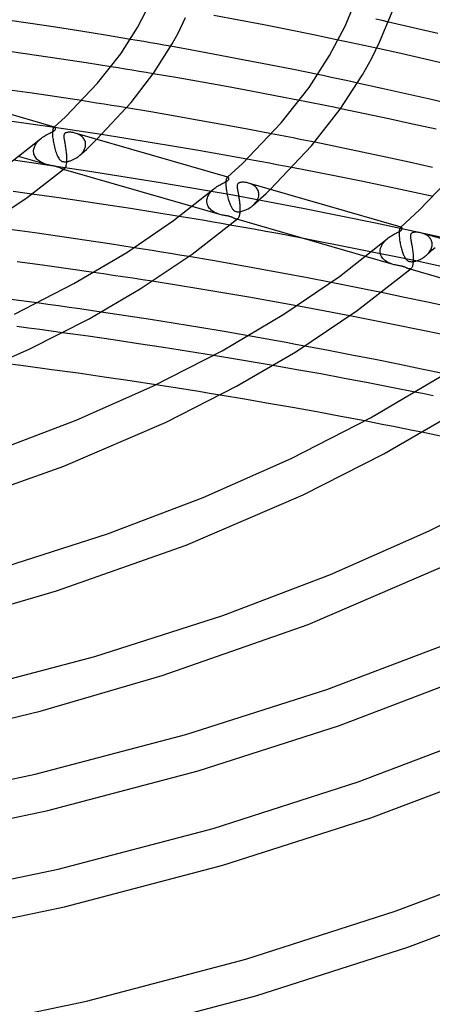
# Model space of a CAD drawing. Header units: millimetres. Extents: x -374 to 374, y -188 to 321.
# Tile 81 of 112: x 87 to 130, y 99 to 202. Entities that reach past the tile are written whole.
import ezdxf

# ---------------------------------------------------------------- set-up
doc = ezdxf.new("R2010")
doc.units = ezdxf.units.MM
doc.layers.add('HIDDEN', color=7, linetype='Continuous')
doc.layers.add('THICK', color=7, linetype='Continuous')

msp = doc.modelspace()

# ---------------------------------------------------------------- linework, layer by layer
at = {"layer": 'HIDDEN'}
for p, q in [((124.77, 201.87), (124.11, 202.02)), ((125.43, 201.72), (124.77, 201.87)), ((99.06, 199.78), (98.35, 199.9)), ((99.76, 199.66), (99.06, 199.78)), ((120.84, 199.69), (120.17, 199.83)), ((121.51, 199.55), (120.84, 199.69)), ((100.46, 199.54), (99.76, 199.66)), ((101.17, 199.42), (100.46, 199.54)), ((101.87, 199.29), (101.17, 199.42)), ((102.57, 199.17), (101.87, 199.29)), ((122.19, 199.4), (121.51, 199.55)), ((122.86, 199.26), (122.19, 199.4)), ((123.53, 199.11), (122.86, 199.26)), ((124.19, 198.97), (123.53, 199.11)), ((97.05, 196.9), (96.31, 197.02)), ((97.79, 196.78), (97.05, 196.9)), ((98.53, 196.66), (97.79, 196.78)), ((99.27, 196.53), (98.53, 196.66)), ((100.01, 196.41), (99.27, 196.53)), ((100.75, 196.29), (100.01, 196.41)), ((118.72, 196.05), (118.02, 196.2)), ((119.42, 195.9), (118.72, 196.05)), ((120.11, 195.76), (119.42, 195.9)), ((120.81, 195.61), (120.11, 195.76)), ((121.5, 195.46), (120.81, 195.61)), ((122.19, 195.31), (121.5, 195.46)), ((116.82, 193.34), (116.1, 193.48)), ((94, 193.33), (93.21, 193.46)), ((94.79, 193.21), (94, 193.33)), ((95.58, 193.08), (94.79, 193.21)), ((96.37, 192.96), (95.58, 193.08)), ((97.16, 192.83), (96.37, 192.96)), ((97.95, 192.7), (97.16, 192.83)), ((117.54, 193.2), (116.82, 193.34)), ((118.26, 193.05), (117.54, 193.2)), ((118.98, 192.91), (118.26, 193.05)), ((119.7, 192.76), (118.98, 192.91)), ((120.42, 192.61), (119.7, 192.76)), ((90.37, 190.63), (85.41, 191.33)), ((90.21, 190.38), (90.2, 190.31)), ((90.22, 190.45), (90.21, 190.38)), ((90.24, 190.51), (90.22, 190.45)), ((90.26, 190.56), (90.24, 190.51)), ((90.28, 190.6), (90.26, 190.56)), ((90.3, 190.63), (90.28, 190.6)), ((90.32, 190.65), (90.3, 190.63)), ((90.33, 190.66), (90.32, 190.65)), ((90.32, 190.65), (90.33, 190.65)), ((90.35, 190.67), (90.33, 190.66)), ((90.33, 190.66), (90.34, 190.67)), ((90.33, 190.65), (90.33, 190.66)), ((90.34, 190.67), (90.35, 190.67)), ((90.35, 190.67), (90.35, 190.68)), ((90.35, 190.68), (90.36, 190.68)), ((90.36, 190.67), (90.35, 190.67)), ((90.38, 190.68), (90.36, 190.67)), ((95.31, 189.89), (90.37, 190.63)), ((90.39, 190.67), (90.38, 190.68)), ((90.4, 190.67), (90.39, 190.67)), ((88.74, 189.27), (88.83, 189.36)), ((88.83, 189.36), (88.93, 189.44)), ((90.19, 190.22), (90.18, 190.12)), ((90.18, 190.12), (90.18, 190.01)), ((90.18, 190.01), (90.18, 189.89)), ((90.18, 189.89), (90.18, 189.88)), ((90.18, 189.88), (90.18, 189.87)), ((90.18, 189.87), (90.18, 189.85)), ((90.18, 189.85), (90.18, 189.84)), ((90.18, 189.84), (90.19, 189.82)), ((90.2, 190.31), (90.19, 190.22)), ((90.19, 189.82), (90.19, 189.81)), ((90.19, 189.81), (90.19, 189.67)), ((90.19, 189.67), (90.21, 189.53)), ((90.21, 189.53), (90.23, 189.38)), ((90.23, 189.38), (90.25, 189.23)), ((92.66, 190.02), (92.55, 190.05)), ((92.77, 189.98), (92.66, 190.02)), ((92.88, 189.93), (92.77, 189.98)), ((92.98, 189.88), (92.88, 189.93)), ((93.07, 189.82), (92.98, 189.88)), ((93.16, 189.76), (93.07, 189.82)), ((93.25, 189.69), (93.16, 189.76)), ((93.33, 189.62), (93.25, 189.69)), ((93.4, 189.54), (93.33, 189.62)), ((93.46, 189.46), (93.4, 189.54)), ((93.51, 189.37), (93.46, 189.46)), ((93.56, 189.28), (93.51, 189.37)), ((94.22, 188.81), (94.82, 189.4)), ((113.92, 189.83), (113.16, 189.98)), ((114.67, 189.69), (113.92, 189.83)), ((115.43, 189.54), (114.67, 189.69)), ((116.18, 189.39), (115.43, 189.54)), ((116.94, 189.24), (116.18, 189.39)), ((88.19, 188.27), (88.21, 188.37)), ((88.21, 188.37), (88.24, 188.48)), ((88.24, 188.48), (88.27, 188.58)), ((88.27, 188.58), (88.32, 188.69)), ((88.32, 188.69), (88.37, 188.79)), ((88.37, 188.79), (88.43, 188.89)), ((88.43, 188.89), (88.5, 188.99)), ((88.5, 188.99), (88.57, 189.09)), ((88.57, 189.09), (88.65, 189.18)), ((88.65, 189.18), (88.74, 189.27)), ((90.25, 189.23), (90.27, 189.07)), ((90.27, 189.07), (90.3, 188.91)), ((90.3, 188.91), (90.34, 188.75)), ((90.34, 188.75), (90.37, 188.6)), ((90.37, 188.6), (90.41, 188.44)), ((90.41, 188.44), (90.46, 188.29)), ((93.5, 188.13), (93.73, 188.34)), ((93.51, 188.3), (93.54, 188.38)), ((93.54, 188.38), (93.58, 188.47)), ((93.6, 189.19), (93.56, 189.28)), ((93.58, 188.47), (93.6, 188.55)), ((93.62, 189.09), (93.6, 189.19)), ((93.6, 188.55), (93.62, 188.64)), ((93.64, 188.99), (93.62, 189.09)), ((93.62, 188.64), (93.64, 188.72)), ((93.65, 188.89), (93.64, 188.99)), ((93.64, 188.72), (93.65, 188.81)), ((93.65, 188.88), (93.65, 188.89)), ((93.65, 188.87), (93.65, 188.88)), ((93.65, 188.85), (93.65, 188.87)), ((93.65, 188.84), (93.65, 188.85)), ((93.65, 188.82), (93.65, 188.84)), ((93.65, 188.81), (93.65, 188.82)), ((93.73, 188.34), (93.95, 188.55)), ((93.95, 188.55), (94.22, 188.81)), ((117.69, 189.09), (116.94, 189.24)), ((89.56, 186.75), (86.62, 187.6)), ((88.18, 188.15), (88.19, 188.16)), ((88.18, 188.13), (88.18, 188.15)), ((88.18, 188.12), (88.18, 188.13)), ((88.18, 188.11), (88.18, 188.12)), ((88.19, 188.09), (88.18, 188.11)), ((88.19, 188.16), (88.19, 188.27)), ((88.19, 188.08), (88.19, 188.09)), ((88.2, 187.95), (88.19, 188.08)), ((88.23, 187.83), (88.2, 187.95)), ((88.27, 187.72), (88.23, 187.83)), ((88.32, 187.61), (88.27, 187.72)), ((88.38, 187.51), (88.32, 187.61)), ((88.45, 187.41), (88.38, 187.51)), ((88.53, 187.32), (88.45, 187.41)), ((88.61, 187.24), (88.53, 187.32)), ((90.46, 188.29), (90.5, 188.14)), ((90.5, 188.14), (90.55, 188)), ((90.55, 188), (90.6, 187.86)), ((90.6, 187.86), (90.66, 187.73)), ((90.66, 187.73), (90.71, 187.61)), ((90.71, 187.61), (90.77, 187.51)), ((90.77, 187.51), (90.83, 187.41)), ((90.83, 187.41), (90.89, 187.32)), ((90.89, 187.32), (90.95, 187.25)), ((92.34, 187.26), (92.41, 187.3)), ((92.41, 187.3), (92.49, 187.33)), ((92.49, 187.33), (92.56, 187.37)), ((92.56, 187.37), (92.63, 187.42)), ((92.63, 187.42), (92.7, 187.46)), ((92.7, 187.46), (92.78, 187.51)), ((92.78, 187.51), (92.85, 187.56)), ((92.85, 187.56), (92.92, 187.61)), ((92.92, 187.61), (92.98, 187.67)), ((92.98, 187.67), (93.05, 187.72)), ((93.05, 187.72), (93.28, 187.93)), ((93.05, 187.72), (93.12, 187.79)), ((93.12, 187.79), (93.18, 187.85)), ((93.18, 187.85), (93.25, 187.92)), ((93.25, 187.92), (93.31, 187.99)), ((93.28, 187.93), (93.5, 188.13)), ((93.31, 187.99), (93.36, 188.07)), ((93.36, 188.07), (93.41, 188.14)), ((93.41, 188.14), (93.46, 188.22)), ((93.46, 188.22), (93.51, 188.3)), ((111.35, 187.17), (110.56, 187.32)), ((93.85, 186.06), (86.09, 187.2)), ((88.7, 187.16), (88.61, 187.24)), ((88.8, 187.09), (88.7, 187.16)), ((88.9, 187.03), (88.8, 187.09)), ((89.01, 186.97), (88.9, 187.03)), ((89.12, 186.92), (89.01, 186.97)), ((89.23, 186.87), (89.12, 186.92)), ((89.34, 186.82), (89.23, 186.87)), ((89.45, 186.79), (89.34, 186.82)), ((89.56, 186.75), (89.45, 186.79)), ((89.66, 186.72), (89.56, 186.75)), ((89.77, 186.7), (89.66, 186.72)), ((89.87, 186.68), (89.77, 186.7)), ((89.96, 186.66), (89.87, 186.68)), ((90.05, 186.64), (89.96, 186.66)), ((90.14, 186.62), (90.05, 186.64)), ((90.23, 186.61), (90.14, 186.62)), ((90.31, 186.59), (90.23, 186.61)), ((90.39, 186.58), (90.31, 186.59)), ((90.47, 186.56), (90.39, 186.58)), ((90.54, 186.54), (90.47, 186.56)), ((90.61, 186.52), (90.54, 186.54)), ((90.67, 186.51), (90.61, 186.52)), ((90.73, 186.48), (90.67, 186.51)), ((90.8, 186.46), (90.73, 186.48)), ((90.87, 186.43), (90.8, 186.46)), ((90.93, 186.4), (90.87, 186.43)), ((91, 186.36), (90.93, 186.4)), ((90.95, 187.25), (91.01, 187.19)), ((91.07, 186.33), (91, 186.36)), ((91.01, 187.19), (91.07, 187.14)), ((91.07, 187.14), (91.13, 187.11)), ((91.13, 186.3), (91.07, 186.33)), ((91.13, 187.11), (91.19, 187.08)), ((91.19, 186.28), (91.13, 186.3)), ((91.19, 187.08), (91.25, 187.06)), ((91.23, 186.27), (91.19, 186.28)), ((91.33, 186.24), (91.19, 186.28)), ((91.28, 186.27), (91.23, 186.27)), ((91.25, 187.06), (91.31, 187.05)), ((91.32, 186.27), (91.28, 186.27)), ((91.31, 187.05), (91.38, 187.04)), ((91.36, 186.28), (91.32, 186.27)), ((91.39, 186.29), (91.36, 186.28)), ((91.38, 187.04), (91.45, 187.03)), ((91.43, 186.32), (91.39, 186.29)), ((91.45, 187.03), (91.52, 187.04)), ((91.52, 187.04), (91.59, 187.04)), ((91.59, 187.04), (91.67, 187.05)), ((91.67, 187.05), (91.74, 187.06)), ((91.74, 187.06), (91.81, 187.08)), ((91.81, 187.08), (91.87, 187.09)), ((91.87, 187.09), (91.93, 187.11)), ((91.93, 187.11), (92, 187.13)), ((92, 187.13), (92.06, 187.15)), ((92.06, 187.15), (92.13, 187.17)), ((92.13, 187.17), (92.2, 187.2)), ((92.2, 187.2), (92.27, 187.23)), ((92.27, 187.23), (92.34, 187.26)), ((112.15, 187.03), (111.35, 187.17)), ((112.94, 186.88), (112.15, 187.03)), ((113.73, 186.73), (112.94, 186.88)), ((114.52, 186.58), (113.73, 186.73)), ((115.31, 186.43), (114.52, 186.58)), ((101.52, 184.84), (93.85, 186.06)), ((108.43, 185.25), (108.41, 185.2)), ((108.44, 185.29), (108.43, 185.25)), ((108.46, 185.33), (108.44, 185.29)), ((108.47, 185.36), (108.46, 185.33)), ((108.49, 185.38), (108.47, 185.36)), ((108.51, 185.4), (108.49, 185.38)), ((108.52, 185.41), (108.51, 185.4)), ((108.51, 185.4), (108.52, 185.41)), ((108.54, 185.42), (108.52, 185.41)), ((108.52, 185.41), (108.53, 185.42)), ((108.52, 185.41), (108.52, 185.41)), ((108.53, 185.42), (108.54, 185.43)), ((108.53, 185.42), (108.53, 185.42)), ((108.54, 185.43), (108.55, 185.43)), ((108.55, 185.42), (108.54, 185.42)), ((108.56, 185.42), (108.55, 185.42)), ((108.58, 185.42), (108.56, 185.42)), ((108.59, 185.42), (108.58, 185.42)), ((109.1, 183.52), (101.52, 184.84)), ((107.01, 184.1), (107.11, 184.19)), ((108.38, 184.92), (108.37, 184.84)), ((108.37, 184.84), (108.37, 184.74)), ((108.37, 184.74), (108.37, 184.64)), ((108.37, 184.64), (108.37, 184.63)), ((108.37, 184.63), (108.37, 184.62)), ((108.37, 184.62), (108.37, 184.6)), ((108.37, 184.6), (108.37, 184.59)), ((108.37, 184.59), (108.37, 184.57)), ((108.37, 184.57), (108.38, 184.56)), ((108.39, 185.07), (108.38, 185)), ((108.38, 185), (108.38, 184.92)), ((108.38, 184.56), (108.38, 184.47)), ((108.38, 184.47), (108.39, 184.37)), ((108.4, 185.14), (108.39, 185.07)), ((108.39, 184.37), (108.4, 184.27)), ((108.41, 185.2), (108.4, 185.14)), ((108.4, 184.27), (108.41, 184.17)), ((108.41, 184.17), (108.42, 184.07)), ((110.85, 184.77), (110.74, 184.8)), ((110.96, 184.73), (110.85, 184.77)), ((111.06, 184.68), (110.96, 184.73)), ((111.17, 184.63), (111.06, 184.68)), ((111.26, 184.57), (111.17, 184.63)), ((111.35, 184.51), (111.26, 184.57)), ((111.44, 184.44), (111.35, 184.51)), ((111.51, 184.37), (111.44, 184.44)), ((111.58, 184.29), (111.51, 184.37)), ((111.65, 184.21), (111.58, 184.29)), ((111.7, 184.12), (111.65, 184.21)), ((87.04, 183.78), (86.06, 183.91)), ((88.02, 183.65), (87.04, 183.78)), ((106.38, 183.03), (106.4, 183.14)), ((106.4, 183.14), (106.43, 183.25)), ((106.43, 183.25), (106.47, 183.37)), ((106.47, 183.37), (106.53, 183.48)), ((106.53, 183.48), (106.59, 183.59)), ((106.59, 183.59), (106.66, 183.7)), ((106.66, 183.7), (106.73, 183.8)), ((106.73, 183.8), (106.82, 183.9)), ((106.82, 183.9), (106.91, 184)), ((106.91, 184), (107.01, 184.1)), ((108.42, 184.07), (108.44, 183.97)), ((108.44, 183.97), (108.46, 183.86)), ((108.46, 183.86), (108.47, 183.75)), ((108.47, 183.75), (108.49, 183.65)), ((108.49, 183.65), (108.52, 183.54)), ((108.52, 183.54), (108.54, 183.44)), ((108.54, 183.44), (108.57, 183.33)), ((108.57, 183.33), (108.59, 183.23)), ((108.59, 183.23), (108.62, 183.12)), ((116.63, 182.1), (109.1, 183.52)), ((111.68, 183.02), (111.74, 183.15)), ((111.75, 184.03), (111.7, 184.12)), ((111.74, 183.15), (111.79, 183.28)), ((111.78, 183.94), (111.75, 184.03)), ((111.81, 183.84), (111.78, 183.94)), ((111.78, 182.96), (112.05, 183.21)), ((111.79, 183.28), (111.82, 183.42)), ((111.83, 183.74), (111.81, 183.84)), ((111.82, 183.42), (111.84, 183.56)), ((111.84, 183.64), (111.83, 183.74)), ((111.84, 183.63), (111.84, 183.64)), ((111.84, 183.61), (111.84, 183.63)), ((111.84, 183.6), (111.84, 183.61)), ((111.84, 183.59), (111.84, 183.6)), ((111.84, 183.57), (111.84, 183.59)), ((111.84, 183.56), (111.84, 183.57)), ((112.05, 183.21), (112.32, 183.46)), ((112.32, 183.46), (112.59, 183.71)), ((112.59, 183.71), (113.03, 184.14)), ((107.74, 181.5), (104.83, 182.34)), ((106.37, 182.91), (106.38, 183.03)), ((106.37, 182.9), (106.37, 182.91)), ((106.37, 182.88), (106.37, 182.9)), ((106.37, 182.87), (106.37, 182.88)), ((106.37, 182.85), (106.37, 182.87)), ((106.37, 182.84), (106.37, 182.85)), ((106.38, 182.83), (106.37, 182.84)), ((106.39, 182.69), (106.38, 182.83)), ((106.42, 182.57), (106.39, 182.69)), ((106.46, 182.45), (106.42, 182.57)), ((106.52, 182.34), (106.46, 182.45)), ((106.58, 182.23), (106.52, 182.34)), ((106.66, 182.13), (106.58, 182.23)), ((106.74, 182.04), (106.66, 182.13)), ((108.62, 183.12), (108.65, 183.02)), ((108.65, 183.02), (108.68, 182.93)), ((108.68, 182.93), (108.71, 182.83)), ((108.71, 182.83), (108.74, 182.74)), ((108.74, 182.74), (108.78, 182.65)), ((108.78, 182.65), (108.81, 182.56)), ((108.81, 182.56), (108.85, 182.48)), ((108.85, 182.48), (108.88, 182.4)), ((108.88, 182.4), (108.92, 182.32)), ((108.92, 182.32), (108.96, 182.25)), ((108.96, 182.25), (109, 182.18)), ((109, 182.18), (109.04, 182.12)), ((109.04, 182.12), (109.08, 182.06)), ((110.59, 182.04), (110.7, 182.1)), ((110.7, 182.1), (110.81, 182.16)), ((110.81, 182.16), (110.92, 182.23)), ((110.92, 182.23), (111.02, 182.3)), ((111.02, 182.3), (111.13, 182.38)), ((111.13, 182.38), (111.23, 182.46)), ((111.23, 182.46), (111.33, 182.56)), ((111.24, 182.47), (111.51, 182.72)), ((111.33, 182.56), (111.43, 182.67)), ((111.43, 182.67), (111.52, 182.78)), ((111.51, 182.72), (111.78, 182.96)), ((111.52, 182.78), (111.61, 182.9)), ((111.61, 182.9), (111.68, 183.02)), ((124.06, 180.6), (116.63, 182.1)), ((104.36, 181.15), (103.47, 181.3)), ((105.25, 181), (104.36, 181.15)), ((106.84, 181.96), (106.74, 182.04)), ((106.94, 181.88), (106.84, 181.96)), ((107.04, 181.81), (106.94, 181.88)), ((107.15, 181.74), (107.04, 181.81)), ((107.26, 181.68), (107.15, 181.74)), ((107.38, 181.63), (107.26, 181.68)), ((107.5, 181.58), (107.38, 181.63)), ((107.62, 181.54), (107.5, 181.58)), ((107.75, 181.5), (107.62, 181.54)), ((107.86, 181.47), (107.75, 181.5)), ((107.97, 181.44), (107.86, 181.47)), ((108.08, 181.42), (107.97, 181.44)), ((108.18, 181.4), (108.08, 181.42)), ((108.28, 181.38), (108.18, 181.4)), ((108.37, 181.37), (108.28, 181.38)), ((108.45, 181.35), (108.37, 181.37)), ((108.53, 181.34), (108.45, 181.35)), ((108.6, 181.32), (108.53, 181.34)), ((108.67, 181.31), (108.6, 181.32)), ((108.73, 181.29), (108.67, 181.31)), ((108.79, 181.28), (108.73, 181.29)), ((108.85, 181.26), (108.79, 181.28)), ((108.91, 181.24), (108.85, 181.26)), ((108.96, 181.22), (108.91, 181.24)), ((109.02, 181.2), (108.96, 181.22)), ((109.07, 181.17), (109.02, 181.2)), ((109.12, 181.15), (109.07, 181.17)), ((109.08, 182.06), (109.13, 182.01)), ((109.17, 181.12), (109.12, 181.15)), ((109.13, 182.01), (109.17, 181.96)), ((109.17, 181.96), (109.22, 181.92)), ((109.21, 181.1), (109.17, 181.12)), ((109.26, 181.08), (109.21, 181.1)), ((109.22, 181.92), (109.26, 181.89)), ((109.26, 181.89), (109.31, 181.86)), ((109.3, 181.06), (109.26, 181.08)), ((109.34, 181.04), (109.3, 181.06)), ((109.31, 181.86), (109.35, 181.84)), ((109.35, 181.84), (109.4, 181.82)), ((109.4, 181.82), (109.44, 181.81)), ((109.44, 181.81), (109.49, 181.8)), ((109.49, 181.8), (109.54, 181.79)), ((109.54, 181.79), (109.6, 181.79)), ((109.62, 181.07), (109.58, 181.04)), ((109.6, 181.79), (109.66, 181.78)), ((109.66, 181.78), (109.72, 181.79)), ((109.72, 181.79), (109.79, 181.79)), ((109.79, 181.79), (109.88, 181.8)), ((109.88, 181.8), (109.97, 181.82)), ((109.97, 181.82), (110.06, 181.84)), ((110.06, 181.84), (110.16, 181.87)), ((110.16, 181.87), (110.26, 181.9)), ((110.26, 181.9), (110.37, 181.94)), ((110.37, 181.94), (110.48, 181.99)), ((110.48, 181.99), (110.59, 182.04)), ((106.14, 180.85), (105.25, 181)), ((107.03, 180.7), (106.14, 180.85)), ((107.91, 180.55), (107.03, 180.7)), ((108.8, 180.39), (107.91, 180.55)), ((109.38, 181.03), (109.34, 181.04)), ((109.42, 181.02), (109.38, 181.03)), ((109.52, 180.99), (109.38, 181.03)), ((109.46, 181.02), (109.42, 181.02)), ((109.5, 181.02), (109.46, 181.02)), ((109.54, 181.03), (109.5, 181.02)), ((109.58, 181.04), (109.54, 181.03)), ((131.37, 179.01), (124.06, 180.6)), ((126.63, 180.05), (126.62, 180)), ((126.65, 180.09), (126.63, 180.05)), ((126.68, 180.13), (126.65, 180.09)), ((126.7, 180.15), (126.68, 180.13)), ((126.71, 180.16), (126.7, 180.15)), ((126.7, 180.15), (126.7, 180.16)), ((126.7, 180.16), (126.71, 180.16)), ((126.72, 180.17), (126.71, 180.16)), ((126.71, 180.16), (126.72, 180.17)), ((126.72, 180.17), (126.73, 180.18)), ((126.74, 180.17), (126.72, 180.17)), ((126.72, 180.17), (126.72, 180.17)), ((126.73, 180.18), (126.74, 180.18)), ((126.75, 180.17), (126.74, 180.17)), ((126.77, 180.17), (126.75, 180.17)), ((126.78, 180.17), (126.77, 180.17)), ((128.12, 176.67), (116.34, 179.02)), ((126.57, 179.71), (126.56, 179.61)), ((126.56, 179.61), (126.56, 179.51)), ((126.56, 179.51), (126.56, 179.39)), ((126.56, 179.39), (126.56, 179.38)), ((126.56, 179.38), (126.56, 179.36)), ((126.56, 179.36), (126.56, 179.35)), ((126.56, 179.35), (126.56, 179.34)), ((126.56, 179.34), (126.56, 179.32)), ((126.56, 179.32), (126.56, 179.31)), ((126.56, 179.31), (126.57, 179.19)), ((126.59, 179.88), (126.57, 179.8)), ((126.57, 179.8), (126.57, 179.71)), ((126.57, 179.19), (126.58, 179.06)), ((126.58, 179.06), (126.6, 178.94)), ((126.6, 179.94), (126.59, 179.88)), ((126.62, 180), (126.6, 179.94)), ((129.04, 179.51), (128.93, 179.55)), ((129.16, 179.47), (129.04, 179.51)), ((129.26, 179.42), (129.16, 179.47)), ((129.37, 179.37), (129.26, 179.42)), ((129.47, 179.31), (129.37, 179.37)), ((129.56, 179.24), (129.47, 179.31)), ((129.65, 179.17), (129.56, 179.24)), ((129.73, 179.09), (129.65, 179.17)), ((129.8, 179.01), (129.73, 179.09)), ((129.86, 178.92), (129.8, 179.01)), ((99.7, 177.86), (98.74, 178.01)), ((124.6, 177.92), (124.64, 178.04)), ((124.64, 178.04), (124.69, 178.17)), ((124.69, 178.17), (124.75, 178.29)), ((124.75, 178.29), (124.82, 178.41)), ((124.82, 178.41), (124.9, 178.52)), ((124.9, 178.52), (124.99, 178.63)), ((124.99, 178.63), (125.09, 178.74)), ((125.09, 178.74), (125.19, 178.84)), ((125.19, 178.84), (125.3, 178.94)), ((126.6, 178.94), (126.61, 178.81)), ((126.61, 178.81), (126.63, 178.67)), ((126.63, 178.67), (126.66, 178.54)), ((126.66, 178.54), (126.68, 178.41)), ((126.68, 178.41), (126.71, 178.28)), ((126.71, 178.28), (126.74, 178.15)), ((126.74, 178.15), (126.77, 178.02)), ((126.77, 178.02), (126.8, 177.9)), ((129.92, 178.82), (129.86, 178.92)), ((129.96, 178.72), (129.92, 178.82)), ((129.92, 177.88), (129.96, 177.99)), ((129.99, 178.61), (129.96, 178.72)), ((129.96, 177.99), (129.99, 178.09)), ((130.02, 178.51), (129.99, 178.61)), ((129.99, 178.09), (130.01, 178.2)), ((130.01, 178.2), (130.02, 178.31)), ((130.02, 178.39), (130.02, 178.51)), ((130.03, 178.38), (130.02, 178.39)), ((130.02, 178.32), (130.03, 178.34)), ((130.02, 178.31), (130.02, 178.32)), ((130.03, 178.36), (130.03, 178.38)), ((130.03, 178.35), (130.03, 178.36)), ((130.03, 178.34), (130.03, 178.35)), ((130.03, 177.77), (130.33, 178.04)), ((100.65, 177.71), (99.7, 177.86)), ((101.61, 177.55), (100.65, 177.71)), ((102.56, 177.39), (101.61, 177.55)), ((103.52, 177.24), (102.56, 177.39)), ((104.47, 177.08), (103.52, 177.24)), ((125.93, 176.25), (123.04, 177.09)), ((124.56, 177.66), (124.57, 177.79)), ((124.56, 177.65), (124.56, 177.66)), ((124.56, 177.63), (124.56, 177.65)), ((124.56, 177.62), (124.56, 177.63)), ((124.56, 177.6), (124.56, 177.62)), ((124.56, 177.59), (124.56, 177.6)), ((124.56, 177.57), (124.56, 177.59)), ((124.58, 177.45), (124.56, 177.57)), ((124.57, 177.79), (124.6, 177.92)), ((124.6, 177.33), (124.58, 177.45)), ((124.65, 177.21), (124.6, 177.33)), ((124.7, 177.1), (124.65, 177.21)), ((124.76, 176.99), (124.7, 177.1)), ((124.84, 176.89), (124.76, 176.99)), ((126.8, 177.9), (126.84, 177.78)), ((126.84, 177.78), (126.87, 177.66)), ((126.87, 177.66), (126.91, 177.55)), ((126.91, 177.55), (126.95, 177.44)), ((126.95, 177.44), (126.99, 177.34)), ((126.99, 177.34), (127.03, 177.24)), ((127.03, 177.24), (127.07, 177.15)), ((127.07, 177.15), (127.11, 177.07)), ((127.11, 177.07), (127.15, 176.99)), ((127.15, 176.99), (127.2, 176.92)), ((128.96, 176.89), (129.05, 176.94)), ((129.05, 176.94), (129.15, 177.01)), ((129.15, 177.01), (129.24, 177.07)), ((129.24, 177.07), (129.33, 177.14)), ((129.33, 177.14), (129.41, 177.21)), ((129.41, 177.21), (129.51, 177.3)), ((129.42, 177.22), (129.73, 177.49)), ((129.51, 177.3), (129.59, 177.39)), ((129.59, 177.39), (129.67, 177.48)), ((129.67, 177.48), (129.74, 177.57)), ((129.73, 177.49), (130.03, 177.77)), ((129.74, 177.57), (129.81, 177.67)), ((129.81, 177.67), (129.87, 177.77)), ((129.87, 177.77), (129.92, 177.88)), ((124.93, 176.8), (124.84, 176.89)), ((125.02, 176.71), (124.93, 176.8)), ((125.12, 176.63), (125.02, 176.71)), ((125.23, 176.56), (125.12, 176.63)), ((125.34, 176.49), (125.23, 176.56)), ((125.45, 176.43), (125.34, 176.49)), ((125.57, 176.38), (125.45, 176.43)), ((125.69, 176.33), (125.57, 176.38)), ((125.81, 176.29), (125.69, 176.33)), ((125.93, 176.25), (125.81, 176.29)), ((126.05, 176.22), (125.93, 176.25)), ((126.16, 176.19), (126.05, 176.22)), ((126.28, 176.17), (126.16, 176.19)), ((126.38, 176.15), (126.28, 176.17)), ((126.49, 176.13), (126.38, 176.15)), ((126.59, 176.11), (126.49, 176.13)), ((126.68, 176.09), (126.59, 176.11)), ((126.75, 176.08), (126.68, 176.09)), ((126.82, 176.07), (126.75, 176.08)), ((126.87, 176.05), (126.82, 176.07)), ((126.92, 176.04), (126.87, 176.05)), ((126.97, 176.03), (126.92, 176.04)), ((127.02, 176.01), (126.97, 176.03)), ((127.07, 176), (127.02, 176.01)), ((127.11, 175.98), (127.07, 176)), ((127.16, 175.96), (127.11, 175.98)), ((127.21, 175.94), (127.16, 175.96)), ((127.2, 176.92), (127.24, 176.85)), ((127.26, 175.92), (127.21, 175.94)), ((127.24, 176.85), (127.29, 176.79)), ((127.31, 175.89), (127.26, 175.92)), ((127.29, 176.79), (127.34, 176.73)), ((127.37, 175.87), (127.31, 175.89)), ((127.34, 176.73), (127.4, 176.68)), ((127.4, 176.68), (127.45, 176.64)), ((127.45, 176.64), (127.51, 176.6)), ((127.51, 176.6), (127.57, 176.58)), ((127.57, 176.58), (127.64, 176.56)), ((127.64, 176.56), (127.71, 176.54)), ((127.71, 176.54), (127.78, 176.54)), ((127.78, 176.54), (127.86, 176.53)), ((127.86, 176.53), (127.95, 176.54)), ((127.95, 176.54), (128.03, 176.55)), ((128.03, 176.55), (128.12, 176.56)), ((139.62, 174.11), (128.12, 176.67)), ((128.12, 176.56), (128.21, 176.58)), ((128.21, 176.58), (128.29, 176.6)), ((128.29, 176.6), (128.38, 176.63)), ((128.38, 176.63), (128.47, 176.66)), ((128.47, 176.66), (128.57, 176.7)), ((128.57, 176.7), (128.66, 176.74)), ((128.66, 176.74), (128.76, 176.78)), ((128.76, 176.78), (128.86, 176.83)), ((128.86, 176.83), (128.96, 176.89)), ((95.52, 175.26), (94.49, 175.41)), ((96.55, 175.1), (95.52, 175.26)), ((97.57, 174.95), (96.55, 175.1)), ((98.59, 174.79), (97.57, 174.95)), ((127.42, 175.84), (127.37, 175.87)), ((127.47, 175.82), (127.42, 175.84)), ((127.52, 175.8), (127.47, 175.82)), ((127.56, 175.78), (127.52, 175.8)), ((127.61, 175.77), (127.56, 175.78)), ((127.71, 175.74), (127.56, 175.78)), ((127.65, 175.77), (127.61, 175.77)), ((127.69, 175.77), (127.65, 175.77)), ((127.73, 175.78), (127.69, 175.77)), ((127.77, 175.79), (127.73, 175.78)), ((127.81, 175.82), (127.77, 175.79)), ((99.62, 174.63), (98.59, 174.79)), ((100.64, 174.48), (99.62, 174.63)), ((120.29, 174.18), (119.41, 174.36)), ((121.17, 174.01), (120.29, 174.18)), ((122.05, 173.83), (121.17, 174.01)), ((122.93, 173.66), (122.05, 173.83)), ((123.81, 173.48), (122.93, 173.66)), ((124.69, 173.3), (123.81, 173.48)), ((89.7, 172.05), (88.58, 172.21)), ((90.81, 171.9), (89.7, 172.05)), ((91.93, 171.74), (90.81, 171.9)), ((116.75, 171.72), (115.82, 171.89)), ((93.05, 171.58), (91.93, 171.74)), ((94.17, 171.41), (93.05, 171.58)), ((95.28, 171.25), (94.17, 171.41)), ((117.67, 171.55), (116.75, 171.72)), ((118.6, 171.38), (117.67, 171.55)), ((119.53, 171.2), (118.6, 171.38)), ((120.45, 171.03), (119.53, 171.2)), ((121.37, 170.85), (120.45, 171.03)), ((87.64, 169.56), (86.43, 169.71)), ((88.84, 169.4), (87.64, 169.56)), ((90.04, 169.24), (88.84, 169.4)), ((91.24, 169.07), (90.04, 169.24)), ((111.72, 168.57), (110.73, 168.74)), ((112.71, 168.39), (111.72, 168.57)), ((113.7, 168.22), (112.71, 168.39)), ((114.69, 168.04), (113.7, 168.22)), ((115.67, 167.85), (114.69, 168.04)), ((116.66, 167.67), (115.67, 167.85)), ((108.12, 166.52), (107.08, 166.69)), ((109.17, 166.34), (108.12, 166.52)), ((110.21, 166.17), (109.17, 166.34)), ((111.25, 165.99), (110.21, 166.17)), ((112.29, 165.81), (111.25, 165.99)), ((113.33, 165.63), (112.29, 165.81)), ((102.16, 163.42), (101.03, 163.6)), ((103.28, 163.25), (102.16, 163.42)), ((104.41, 163.07), (103.28, 163.25)), ((105.53, 162.89), (104.41, 163.07)), ((106.65, 162.7), (105.53, 162.89)), ((107.77, 162.52), (106.65, 162.7)), ((129.18, 162.64), (128.23, 162.83)), ((130.13, 162.45), (129.18, 162.64)), ((123.95, 159.6), (122.94, 159.8)), ((124.95, 159.41), (123.95, 159.6)), ((125.95, 159.21), (124.95, 159.41)), ((126.95, 159.01), (125.95, 159.21)), ((127.95, 158.81), (126.95, 159.01)), ((128.95, 158.61), (127.95, 158.81))]:
    msp.add_line(p, q, dxfattribs=at)
at = {"layer": 'THICK'}
for p, q in [((120.89, 201.3), (122.09, 204.21)), ((99.11, 201.14), (100.44, 203.7)), ((124.5, 199.6), (125.92, 203.04)), ((87.86, 201.57), (85.21, 201.96)), ((103.35, 200.55), (104.15, 202.21)), ((109.74, 201.92), (107.11, 202.41)), ((112.36, 201.42), (109.74, 201.92)), ((90.5, 201.17), (87.86, 201.57)), ((93.13, 200.76), (90.5, 201.17)), ((95.75, 200.33), (93.13, 200.76)), ((97.33, 198.38), (99.11, 201.14)), ((114.98, 200.9), (112.36, 201.42)), ((117.58, 200.37), (114.98, 200.9)), ((119.26, 198.2), (120.89, 201.3)), ((128.03, 201.11), (125.43, 201.72)), ((130.62, 200.5), (128.03, 201.11)), ((98.35, 199.9), (95.75, 200.33)), ((102.73, 199.43), (103.35, 200.55)), ((120.17, 199.83), (117.58, 200.37)), ((100.8, 196.37), (102.73, 199.43)), ((105.17, 198.7), (102.57, 199.17)), ((107.76, 198.22), (105.17, 198.7)), ((123.64, 197.85), (124.5, 199.6)), ((126.75, 198.4), (124.19, 198.97)), ((88.5, 198.21), (85.87, 198.59)), ((91.11, 197.82), (88.5, 198.21)), ((93.72, 197.42), (91.11, 197.82)), ((94.91, 195.31), (97.33, 198.38)), ((110.34, 197.73), (107.76, 198.22)), ((112.92, 197.23), (110.34, 197.73)), ((117.1, 194.85), (119.26, 198.2)), ((122.7, 196.18), (123.64, 197.85)), ((129.28, 197.83), (126.75, 198.4)), ((131.83, 197.23), (129.28, 197.83)), ((96.31, 197.02), (93.72, 197.42)), ((115.48, 196.72), (112.92, 197.23)), ((118.02, 196.2), (115.48, 196.72)), ((98.42, 193.26), (100.8, 196.37)), ((103.32, 195.85), (100.75, 196.29)), ((105.89, 195.4), (103.32, 195.85)), ((120.38, 192.56), (122.7, 196.18)), ((90.4, 190.67), (74.37, 195.3)), ((88.04, 194.24), (85.43, 194.61)), ((91.53, 191.77), (94.91, 195.31)), ((108.45, 194.94), (105.89, 195.4)), ((111.01, 194.46), (108.45, 194.94)), ((114.17, 191.12), (117.1, 194.85)), ((124.73, 194.75), (122.19, 195.31)), ((127.25, 194.19), (124.73, 194.75)), ((90.63, 193.85), (88.04, 194.24)), ((93.21, 193.46), (90.63, 193.85)), ((113.56, 193.98), (111.01, 194.46)), ((116.1, 193.48), (113.56, 193.98)), ((129.76, 193.61), (127.25, 194.19)), ((132.26, 193.02), (129.76, 193.61)), ((94.82, 189.4), (98.42, 193.26)), ((100.5, 192.27), (97.95, 192.7)), ((117.37, 188.71), (120.38, 192.56)), ((122.95, 192.08), (120.42, 192.61)), ((90.36, 190.68), (91.53, 191.77)), ((103.04, 191.84), (100.5, 192.27)), ((105.58, 191.39), (103.04, 191.84)), ((125.46, 191.55), (122.95, 192.08)), ((127.95, 191), (125.46, 191.55)), ((90.42, 190.66), (90.4, 190.67)), ((90.44, 190.65), (90.42, 190.66)), ((90.42, 190.35), (90.44, 190.38)), ((90.46, 190.63), (90.44, 190.65)), ((90.44, 190.38), (90.46, 190.41)), ((90.48, 190.61), (90.46, 190.63)), ((90.46, 190.41), (90.48, 190.43)), ((90.49, 190.58), (90.48, 190.61)), ((90.48, 190.43), (90.49, 190.46)), ((90.49, 190.55), (90.49, 190.58)), ((90.5, 190.52), (90.49, 190.55)), ((90.49, 190.49), (90.5, 190.52)), ((90.49, 190.46), (90.49, 190.49)), ((108.11, 190.93), (105.58, 191.39)), ((110.64, 190.46), (108.11, 190.93)), ((110.1, 186.87), (114.17, 191.12)), ((113.16, 189.98), (110.64, 190.46)), ((130.43, 190.45), (127.95, 191)), ((85.46, 186.73), (88.93, 189.44)), ((88.93, 189.44), (89.03, 189.53)), ((89.03, 189.53), (89.14, 189.61)), ((89.14, 189.61), (89.25, 189.68)), ((89.25, 189.68), (89.36, 189.75)), ((89.36, 189.75), (89.47, 189.82)), ((89.47, 189.82), (89.59, 189.89)), ((89.59, 189.89), (89.7, 189.95)), ((89.7, 189.95), (89.81, 190)), ((89.81, 190), (89.91, 190.05)), ((89.91, 190.05), (90, 190.1)), ((90, 190.1), (90.09, 190.15)), ((90.09, 190.15), (90.18, 190.19)), ((90.18, 190.19), (90.25, 190.23)), ((90.25, 190.23), (90.3, 190.26)), ((90.3, 190.26), (90.35, 190.29)), ((90.35, 190.29), (90.39, 190.33)), ((90.39, 190.33), (90.42, 190.35)), ((91.38, 189.84), (91.37, 189.79)), ((91.37, 189.79), (91.37, 189.74)), ((91.37, 189.74), (91.37, 189.67)), ((91.37, 189.67), (91.37, 189.6)), ((91.37, 189.6), (91.38, 189.53)), ((91.39, 189.88), (91.38, 189.84)), ((91.38, 189.53), (91.39, 189.44)), ((91.4, 189.92), (91.39, 189.88)), ((91.39, 189.44), (91.41, 189.35)), ((91.42, 189.96), (91.4, 189.92)), ((91.41, 189.35), (91.42, 189.26)), ((91.45, 189.99), (91.42, 189.96)), ((91.47, 190.01), (91.45, 189.99)), ((91.51, 190.04), (91.47, 190.01)), ((91.55, 190.06), (91.51, 190.04)), ((91.61, 190.09), (91.55, 190.06)), ((91.67, 190.11), (91.61, 190.09)), ((91.74, 190.12), (91.67, 190.11)), ((91.83, 190.13), (91.74, 190.12)), ((91.92, 190.14), (91.83, 190.13)), ((92.01, 190.14), (91.92, 190.14)), ((92.11, 190.13), (92.01, 190.14)), ((92.22, 190.12), (92.11, 190.13)), ((92.33, 190.1), (92.22, 190.12)), ((92.44, 190.08), (92.33, 190.1)), ((92.55, 190.05), (92.44, 190.08)), ((108.59, 185.42), (92.56, 190.05)), ((97.88, 189.48), (95.31, 189.89)), ((100.44, 189.07), (97.88, 189.48)), ((91.42, 189.26), (91.44, 189.16)), ((91.44, 189.16), (91.46, 189.05)), ((91.46, 189.05), (91.48, 188.94)), ((91.48, 188.94), (91.5, 188.83)), ((91.5, 188.83), (91.52, 188.71)), ((91.52, 188.71), (91.54, 188.59)), ((91.54, 188.59), (91.55, 188.47)), ((91.55, 188.47), (91.57, 188.34)), ((91.57, 188.34), (91.59, 188.22)), ((102.98, 188.65), (100.44, 189.07)), ((105.51, 188.22), (102.98, 188.65)), ((113.03, 184.14), (117.37, 188.71)), ((120.2, 188.57), (117.69, 189.09)), ((122.69, 188.05), (120.2, 188.57)), ((91.59, 188.22), (91.6, 188.09)), ((91.6, 188.09), (91.62, 187.95)), ((91.62, 187.95), (91.63, 187.82)), ((91.63, 187.82), (91.64, 187.69)), ((91.64, 187.69), (91.65, 187.55)), ((91.65, 187.55), (91.65, 187.42)), ((91.65, 187.42), (91.65, 187.29)), ((91.65, 187.29), (91.65, 187.16)), ((108.04, 187.77), (105.51, 188.22)), ((110.56, 187.32), (108.04, 187.77)), ((125.16, 187.52), (122.69, 188.05)), ((127.62, 186.98), (125.16, 187.52)), ((87.5, 183.27), (91.43, 186.32)), ((104.83, 182.34), (91.33, 186.24)), ((91.48, 186.37), (91.43, 186.32)), ((91.52, 186.44), (91.48, 186.37)), ((91.56, 186.53), (91.52, 186.44)), ((91.59, 186.64), (91.56, 186.53)), ((91.62, 186.77), (91.59, 186.64)), ((91.63, 186.92), (91.62, 186.77)), ((91.65, 187.08), (91.63, 186.92)), ((91.65, 187.16), (91.65, 187.15)), ((91.65, 187.15), (91.65, 187.13)), ((91.65, 187.13), (91.65, 187.12)), ((91.65, 187.12), (91.65, 187.11)), ((91.65, 187.11), (91.65, 187.09)), ((91.65, 187.09), (91.65, 187.08)), ((108.55, 185.43), (110.1, 186.87)), ((117.8, 185.95), (115.31, 186.43)), ((130.06, 186.43), (127.62, 186.98)), ((128.68, 181.97), (133.44, 186.94)), ((108.61, 185.41), (108.59, 185.42)), ((108.62, 185.4), (108.61, 185.41)), ((108.64, 185.39), (108.62, 185.4)), ((108.65, 185.37), (108.64, 185.39)), ((108.66, 185.36), (108.65, 185.37)), ((108.67, 185.33), (108.66, 185.36)), ((108.68, 185.31), (108.67, 185.33)), ((108.67, 185.19), (108.68, 185.23)), ((108.68, 185.29), (108.68, 185.31)), ((108.68, 185.26), (108.68, 185.29)), ((108.68, 185.23), (108.68, 185.26)), ((120.29, 185.46), (117.8, 185.95)), ((122.76, 184.95), (120.29, 185.46)), ((102.87, 180.86), (107.11, 184.19)), ((107.11, 184.19), (107.22, 184.27)), ((107.22, 184.27), (107.32, 184.35)), ((107.32, 184.35), (107.43, 184.43)), ((107.43, 184.43), (107.55, 184.5)), ((107.55, 184.5), (107.66, 184.57)), ((107.66, 184.57), (107.77, 184.63)), ((107.77, 184.63), (107.88, 184.69)), ((107.88, 184.69), (107.98, 184.75)), ((107.98, 184.75), (108.08, 184.8)), ((108.08, 184.8), (108.17, 184.84)), ((108.17, 184.84), (108.26, 184.89)), ((108.26, 184.89), (108.34, 184.93)), ((108.34, 184.93), (108.41, 184.96)), ((108.41, 184.96), (108.46, 184.99)), ((108.46, 184.99), (108.51, 185.02)), ((108.51, 185.02), (108.55, 185.05)), ((108.55, 185.05), (108.58, 185.08)), ((108.58, 185.08), (108.62, 185.12)), ((108.62, 185.12), (108.65, 185.15)), ((108.65, 185.15), (108.67, 185.19)), ((109.56, 184.53), (109.55, 184.48)), ((109.55, 184.48), (109.56, 184.42)), ((109.58, 184.64), (109.56, 184.59)), ((109.56, 184.59), (109.56, 184.53)), ((109.56, 184.42), (109.56, 184.36)), ((109.56, 184.36), (109.56, 184.31)), ((109.56, 184.31), (109.57, 184.24)), ((109.57, 184.24), (109.58, 184.18)), ((109.6, 184.69), (109.58, 184.64)), ((109.58, 184.18), (109.59, 184.11)), ((109.62, 184.73), (109.6, 184.69)), ((109.66, 184.76), (109.62, 184.73)), ((109.7, 184.79), (109.66, 184.76)), ((109.74, 184.81), (109.7, 184.79)), ((109.79, 184.84), (109.74, 184.81)), ((109.85, 184.85), (109.79, 184.84)), ((109.93, 184.87), (109.85, 184.85)), ((110.01, 184.88), (109.93, 184.87)), ((110.1, 184.89), (110.01, 184.88)), ((110.2, 184.89), (110.1, 184.89)), ((110.3, 184.88), (110.2, 184.89)), ((110.41, 184.87), (110.3, 184.88)), ((110.52, 184.85), (110.41, 184.87)), ((110.63, 184.83), (110.52, 184.85)), ((110.74, 184.8), (110.63, 184.83)), ((126.78, 180.17), (110.75, 184.8)), ((125.23, 184.44), (122.76, 184.95)), ((127.68, 183.92), (125.23, 184.44)), ((83.01, 180.26), (87.5, 183.27)), ((90.61, 183.28), (88.02, 183.65)), ((93.2, 182.9), (90.61, 183.28)), ((109.59, 184.11), (109.6, 184.04)), ((109.6, 184.04), (109.62, 183.96)), ((109.62, 183.96), (109.63, 183.88)), ((109.63, 183.88), (109.65, 183.8)), ((109.65, 183.8), (109.66, 183.71)), ((109.66, 183.71), (109.68, 183.62)), ((109.68, 183.62), (109.7, 183.52)), ((109.7, 183.52), (109.71, 183.42)), ((109.71, 183.42), (109.73, 183.32)), ((109.73, 183.32), (109.74, 183.22)), ((109.74, 183.22), (109.76, 183.11)), ((130.11, 183.39), (127.68, 183.92)), ((95.78, 182.52), (93.2, 182.9)), ((98.36, 182.12), (95.78, 182.52)), ((100.92, 181.72), (98.36, 182.12)), ((109.76, 183.11), (109.77, 183.01)), ((109.77, 183.01), (109.79, 182.9)), ((109.79, 182.9), (109.8, 182.79)), ((109.8, 182.79), (109.81, 182.68)), ((109.81, 182.68), (109.82, 182.57)), ((109.82, 182.57), (109.83, 182.46)), ((109.83, 182.46), (109.83, 182.35)), ((109.83, 182.35), (109.84, 182.24)), ((109.84, 182.24), (109.84, 182.13)), ((109.84, 182.13), (109.84, 182.02)), ((103.47, 181.3), (100.92, 181.72)), ((104.82, 177.33), (109.62, 181.07)), ((109.65, 181.1), (109.62, 181.07)), ((109.68, 181.14), (109.65, 181.1)), ((109.71, 181.19), (109.68, 181.14)), ((109.73, 181.24), (109.71, 181.19)), ((109.75, 181.3), (109.73, 181.24)), ((109.77, 181.37), (109.75, 181.3)), ((109.79, 181.45), (109.77, 181.37)), ((109.81, 181.53), (109.79, 181.45)), ((109.82, 181.63), (109.81, 181.53)), ((109.83, 181.72), (109.82, 181.63)), ((109.84, 181.83), (109.83, 181.72)), ((109.84, 182.02), (109.84, 181.91)), ((109.84, 181.91), (109.84, 181.9)), ((109.84, 181.9), (109.84, 181.88)), ((109.84, 181.88), (109.84, 181.87)), ((109.84, 181.87), (109.84, 181.85)), ((109.84, 181.85), (109.84, 181.84)), ((109.84, 181.84), (109.84, 181.83)), ((126.74, 180.18), (128.68, 181.97)), ((97.96, 177.51), (102.87, 180.86)), ((110.06, 180.17), (108.8, 180.39)), ((123.04, 177.09), (109.52, 180.99)), ((111.32, 179.95), (110.06, 180.17)), ((126.8, 180.16), (126.78, 180.17)), ((126.82, 180.15), (126.8, 180.16)), ((126.83, 180.13), (126.82, 180.15)), ((126.85, 180.11), (126.83, 180.13)), ((126.86, 180.09), (126.85, 180.11)), ((126.86, 180.06), (126.86, 180.09)), ((126.87, 180.03), (126.86, 180.06)), ((126.87, 180), (126.87, 180.03)), ((88.31, 179.57), (85.68, 179.93)), ((90.93, 179.19), (88.31, 179.57)), ((93.54, 178.81), (90.93, 179.19)), ((112.58, 179.72), (111.32, 179.95)), ((113.83, 179.49), (112.58, 179.72)), ((115.09, 179.26), (113.83, 179.49)), ((116.34, 179.02), (115.09, 179.26)), ((125.3, 178.94), (125.41, 179.03)), ((125.41, 179.03), (125.52, 179.11)), ((125.52, 179.11), (125.63, 179.19)), ((125.63, 179.19), (125.74, 179.26)), ((125.74, 179.26), (125.86, 179.33)), ((125.86, 179.33), (125.97, 179.39)), ((125.97, 179.39), (126.07, 179.45)), ((126.07, 179.45), (126.17, 179.5)), ((126.17, 179.5), (126.27, 179.55)), ((126.27, 179.55), (126.36, 179.59)), ((126.36, 179.59), (126.45, 179.63)), ((126.45, 179.63), (126.52, 179.67)), ((126.52, 179.67), (126.58, 179.7)), ((126.58, 179.7), (126.63, 179.73)), ((126.63, 179.73), (126.67, 179.76)), ((126.67, 179.76), (126.71, 179.78)), ((126.71, 179.78), (126.74, 179.8)), ((126.74, 179.8), (126.76, 179.83)), ((126.76, 179.83), (126.79, 179.85)), ((126.79, 179.85), (126.82, 179.88)), ((126.82, 179.88), (126.84, 179.91)), ((126.84, 179.91), (126.85, 179.94)), ((126.85, 179.94), (126.86, 179.97)), ((126.86, 179.97), (126.87, 180)), ((127.75, 179.34), (127.74, 179.29)), ((127.74, 179.29), (127.74, 179.22)), ((127.74, 179.22), (127.74, 179.15)), ((127.74, 179.15), (127.75, 179.08)), ((127.76, 179.38), (127.75, 179.34)), ((127.75, 179.08), (127.76, 178.99)), ((127.77, 179.42), (127.76, 179.38)), ((127.76, 178.99), (127.77, 178.9)), ((127.79, 179.45), (127.77, 179.42)), ((127.81, 179.47), (127.79, 179.45)), ((127.82, 179.49), (127.81, 179.47)), ((127.85, 179.51), (127.82, 179.49)), ((127.88, 179.54), (127.85, 179.51)), ((127.93, 179.56), (127.88, 179.54)), ((127.98, 179.59), (127.93, 179.56)), ((128.04, 179.6), (127.98, 179.59)), ((128.11, 179.62), (128.04, 179.6)), ((128.2, 179.63), (128.11, 179.62)), ((128.29, 179.64), (128.2, 179.63)), ((128.38, 179.64), (128.29, 179.64)), ((128.49, 179.63), (128.38, 179.64)), ((128.59, 179.62), (128.49, 179.63)), ((128.7, 179.6), (128.59, 179.62)), ((128.82, 179.58), (128.7, 179.6)), ((128.93, 179.55), (128.82, 179.58)), ((144.96, 174.92), (128.94, 179.55)), ((96.15, 178.42), (93.54, 178.81)), ((98.74, 178.01), (96.15, 178.42)), ((120.28, 174.99), (125.3, 178.94)), ((127.77, 178.9), (127.79, 178.81)), ((127.79, 178.81), (127.81, 178.71)), ((127.81, 178.71), (127.82, 178.6)), ((127.82, 178.6), (127.84, 178.49)), ((127.84, 178.49), (127.86, 178.38)), ((127.86, 178.38), (127.88, 178.26)), ((127.88, 178.26), (127.91, 178.13)), ((127.91, 178.13), (127.93, 178)), ((127.93, 178), (127.94, 177.87)), ((92.42, 174.23), (97.96, 177.51)), ((99.37, 173.67), (104.82, 177.33)), ((106.97, 176.65), (104.47, 177.08)), ((127.94, 177.87), (127.96, 177.74)), ((127.96, 177.74), (127.98, 177.6)), ((127.98, 177.6), (127.99, 177.46)), ((127.99, 177.46), (128.01, 177.33)), ((128.01, 177.33), (128.02, 177.19)), ((128.02, 177.19), (128.02, 177.05)), ((128.02, 177.05), (128.03, 176.92)), ((89.14, 176.17), (86.46, 176.53)), ((91.82, 175.79), (89.14, 176.17)), ((109.47, 176.21), (106.97, 176.65)), ((111.96, 175.76), (109.47, 176.21)), ((127.88, 175.91), (127.84, 175.86)), ((127.91, 175.97), (127.88, 175.91)), ((127.94, 176.04), (127.91, 175.97)), ((127.96, 176.12), (127.94, 176.04)), ((127.98, 176.22), (127.96, 176.12)), ((128, 176.33), (127.98, 176.22)), ((128.02, 176.45), (128, 176.33)), ((128.03, 176.6), (128.02, 176.59)), ((128.02, 176.59), (128.02, 176.58)), ((128.02, 176.58), (128.02, 176.45)), ((128.03, 176.92), (128.03, 176.79)), ((128.03, 176.79), (128.03, 176.66)), ((128.03, 176.66), (128.03, 176.65)), ((128.03, 176.65), (128.03, 176.63)), ((128.03, 176.63), (128.03, 176.62)), ((128.03, 176.62), (128.03, 176.6)), ((94.49, 175.41), (91.82, 175.79)), ((114.45, 175.31), (111.96, 175.76)), ((116.94, 174.84), (114.45, 175.31)), ((114.46, 171.02), (120.28, 174.99)), ((122.16, 171.41), (127.81, 175.82)), ((141.24, 171.83), (127.71, 175.74)), ((127.84, 175.86), (127.81, 175.82)), ((86.19, 171.03), (92.42, 174.23)), ((103.19, 174.07), (100.64, 174.48)), ((105.73, 173.65), (103.19, 174.07)), ((119.41, 174.36), (116.94, 174.84)), ((94.01, 170.54), (99.37, 173.67)), ((108.26, 173.23), (105.73, 173.65)), ((110.79, 172.8), (108.26, 173.23)), ((113.3, 172.35), (110.79, 172.8)), ((127.12, 172.79), (124.69, 173.3)), ((129.54, 172.28), (127.12, 172.79)), ((88.58, 172.21), (85.8, 172.58)), ((115.82, 171.89), (113.3, 172.35)), ((131.94, 171.75), (129.54, 172.28)), ((97.88, 170.86), (95.28, 171.25)), ((100.47, 170.45), (97.88, 170.86)), ((107.98, 167.18), (114.46, 171.02)), ((115.72, 167.08), (122.16, 171.41)), ((123.83, 170.37), (121.37, 170.85)), ((87.71, 167.33), (94.01, 170.54)), ((103.06, 170.04), (100.47, 170.45)), ((105.63, 169.62), (103.06, 170.04)), ((126.27, 169.88), (123.83, 170.37)), ((128.7, 169.38), (126.27, 169.88)), ((93.9, 168.7), (91.24, 169.07)), ((96.55, 168.32), (93.9, 168.7)), ((108.18, 169.19), (105.63, 169.62)), ((110.73, 168.74), (108.18, 169.19)), ((131.12, 168.87), (128.7, 169.38)), ((99.2, 167.92), (96.55, 168.32)), ((101.84, 167.52), (99.2, 167.92)), ((119.13, 167.21), (116.66, 167.67)), ((78.56, 163.37), (87.71, 167.33)), ((100.7, 163.44), (107.98, 167.18)), ((104.46, 167.11), (101.84, 167.52)), ((107.08, 166.69), (104.46, 167.11)), ((109.47, 163.44), (115.72, 167.08)), ((121.59, 166.73), (119.13, 167.21)), ((124.03, 166.25), (121.59, 166.73)), ((87.38, 165.56), (84.63, 165.91)), ((90.12, 165.19), (87.38, 165.56)), ((115.83, 165.19), (113.33, 165.63)), ((126.47, 165.76), (124.03, 166.25)), ((128.89, 165.26), (126.47, 165.76)), ((92.86, 164.81), (90.12, 165.19)), ((95.59, 164.42), (92.86, 164.81)), ((118.32, 164.74), (115.83, 165.19)), ((120.81, 164.28), (118.32, 164.74)), ((123.54, 160.13), (130.96, 164.52)), ((131.31, 164.74), (128.89, 165.26)), ((98.32, 164.01), (95.59, 164.42)), ((101.03, 163.6), (98.32, 164.01)), ((123.29, 163.8), (120.81, 164.28)), ((125.77, 163.32), (123.29, 163.8)), ((92.65, 159.87), (100.7, 163.44)), ((102.1, 159.69), (109.47, 163.44)), ((110.31, 162.09), (107.77, 162.52)), ((128.23, 162.83), (125.77, 163.32)), ((112.85, 161.65), (110.31, 162.09)), ((115.38, 161.21), (112.85, 161.65)), ((117.9, 160.75), (115.38, 161.21)), ((120.43, 160.28), (117.9, 160.75)), ((124.94, 156.33), (132.07, 160.49)), ((83.88, 156.53), (92.65, 159.87)), ((91.38, 155.05), (102.1, 159.69)), ((115.21, 155.85), (123.54, 160.13)), ((122.94, 159.8), (120.43, 160.28)), ((131.38, 158.11), (128.95, 158.61)), ((116.49, 152.04), (124.94, 156.33)), ((106, 151.77), (115.21, 155.85)), ((79.54, 150.87), (91.38, 155.05)), ((129.72, 148.26), (139.11, 153.08)), ((95.96, 147.94), (106, 151.77)), ((104.2, 146.74), (116.49, 152.04)), ((119.34, 143.66), (129.72, 148.26)), ((84.06, 144.13), (95.96, 147.94)), ((90.61, 141.96), (104.2, 146.74)), ((117.02, 138.42), (130.88, 144.4)), ((108.04, 139.35), (119.34, 143.66)), ((79.22, 138.63), (90.61, 141.96)), ((94.62, 135.05), (108.04, 139.35)), ((101.69, 133.04), (117.02, 138.42)), ((118.97, 131.58), (131.42, 136.32)), ((80.28, 131.28), (94.62, 135.05)), ((88.88, 129.31), (101.69, 133.04)), ((120.29, 127.81), (132.94, 132.62)), ((104.17, 126.84), (118.97, 131.58)), ((77.03, 126.43), (88.88, 129.31)), ((105.47, 123.05), (120.29, 127.81)), ((88.36, 122.68), (104.17, 126.84)), ((122.27, 121.87), (135.07, 126.74)), ((71.71, 119.18), (88.36, 122.68)), ((89.67, 118.88), (105.47, 123.05)), ((123.6, 118.1), (136.6, 123.04)), ((107.05, 116.99), (122.27, 121.87)), ((73.05, 115.36), (89.67, 118.88)), ((108.04, 113.11), (123.6, 118.1)), ((90.78, 112.71), (107.05, 116.99)), ((91.45, 108.76), (108.04, 113.11)), ((126.15, 108.28), (139.36, 113.31)), ((73.65, 109.12), (90.78, 112.71)), ((73.98, 105.11), (91.45, 108.76)), ((127.48, 104.51), (140.88, 109.61)), ((110.48, 103.26), (126.15, 108.28)), ((111.53, 99.4), (127.48, 104.51)), ((93.74, 98.85), (110.48, 103.26)), ((94.51, 94.92), (111.53, 99.4)), ((76.11, 95.15), (93.74, 98.85))]:
    msp.add_line(p, q, dxfattribs=at)

doc.saveas('drawing.dxf')
